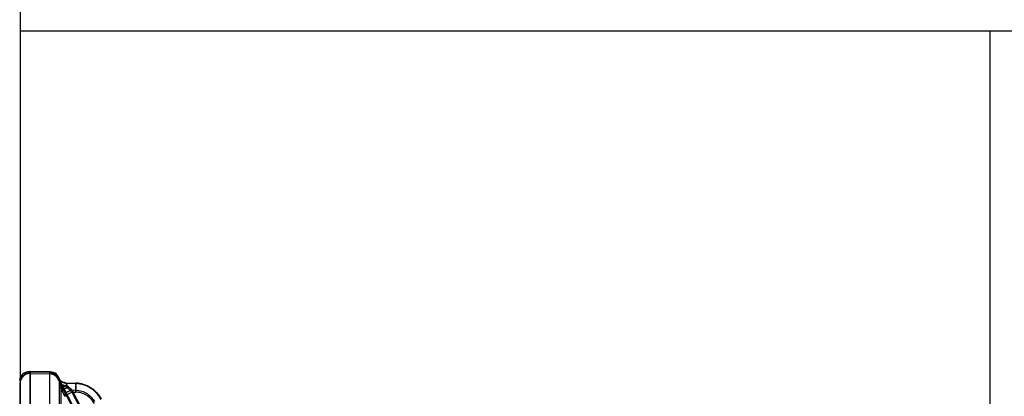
# Model space of a CAD drawing. Header units: millimetres. Extents: x 178516 to 426772, y -178579 to -115871.
# Tile 161 of 256: x 315904 to 316004, y -131671 to -131633. Entities that reach past the tile are written whole.
import ezdxf

# ---------------------------------------------------------------- set-up
doc = ezdxf.new("R2010")
doc.units = ezdxf.units.MM
doc.header["$MEASUREMENT"] = 0
doc.layers.get('0').update_dxf_attribs({"color": 252, "lineweight": 5})
for name, color, linetype in [('AHU03-3-42843OBJ', 7, 'Continuous'), ('AHU03-3-68634OBJ', 7, 'Continuous'), ('AHU03-3-68635OBJ', 7, 'Continuous'), ('EC-MTR_250-0_7OBJ', 7, 'Continuous')]:
    doc.layers.add(name, color=color, linetype=linetype)
doc.layers.add('IS_centrale', color=7, linetype='Continuous', lineweight=13)

# ---------------------------------------------------------------- blocks, each defined once
blk = doc.blocks.new('VVS030s_FLX1_250_0.38kW_2.00x2v2_t')
at = {"layer": 'AHU03-3-42843OBJ', "color": 7, "linetype": 'Continuous'}
blk.add_line((127.839, 154.106), (127.839, 376.106), dxfattribs=at)
at = {"layer": 'AHU03-3-68634OBJ', "color": 7, "linetype": 'Continuous'}
blk.add_line((225.973, 131.106), (225.973, 399.106), dxfattribs=at)
at = {"layer": 'AHU03-3-68635OBJ', "color": 7, "linetype": 'Continuous'}
blk.add_line((13, 154.106), (225.973, 154.106), dxfattribs=at)
at = {"layer": 'EC-MTR_250-0_7OBJ', "color": 7, "linetype": 'Continuous'}
for p, q in [((225.973, 214.775), (225.973, 189.7)), ((220.744, 190.624), (210.444, 210.109)), ((220.744, 190.41), (210.444, 209.896)), ((221.424, 190.689), (211.124, 210.175)), ((224.956, 188.76), (224.956, 208.674)), ((224.973, 188.76), (224.973, 208.674)), ((212.331, 207.767), (221.858, 189.665)), ((221.973, 198.462), (221.973, 189.718)), ((222.956, 197.756), (222.956, 188.715)), ((221.858, 190.209), (221.858, 192.451)), ((220.744, 190.624), (220.323, 190.637)), ((220.744, 190.41), (220.323, 190.426)), ((219.807, 189.785), (219.553, 189.852)), ((221.39, 189.679), (220.32, 189.72)), ((221.363, 189.745), (220.323, 189.778)), ((220.323, 189.724), (220.323, 189.778)), ((221.385, 189.683), (220.323, 189.724)), ((221.385, 189.683), (221.363, 189.745)), ((221.787, 190.015), (221.85, 189.901)), ((221.858, 189.885), (221.858, 189.665)), ((221.912, 189.458), (221.878, 189.489)), ((221.942, 189.427), (221.912, 189.458)), ((221.969, 189.397), (221.942, 189.427)), ((221.954, 189.394), (221.954, 189.426)), ((221.99, 189.371), (221.969, 189.397)), ((222.005, 189.35), (221.989, 189.371)), ((221.998, 189.4), (222.003, 189.384)), ((222.008, 189.37), (222.012, 189.357)), ((222.035, 189.303), (222.036, 189.302)), ((225.031, 188.584), (222.918, 188.621)), ((222.918, 188.589), (222.918, 188.621)), ((222.918, 188.589), (225.031, 188.552)), ((224.956, 188.76), (222.956, 188.795)), ((224.956, 188.7), (224.956, 188.76)), ((225.031, 188.552), (225.031, 188.584)), ((225.049, 188.552), (225.049, 188.583)), ((226.011, 189.312), (226.011, 189.281))]:
    blk.add_line(p, q, dxfattribs=at)
for points in [[(211.123, 210.177), (221.502, 190.544), (221.577, 190.402), (221.651, 190.266), (221.721, 190.137)], [(218.054, 190.885), (217.904, 191.096), (217.773, 191.318)], [(219.553, 189.852), (219.305, 189.941), (219.064, 190.051), (218.834, 190.183), (218.615, 190.333), (218.412, 190.501), (218.224, 190.686), (218.054, 190.885)], [(221.5, 190.546), (221.577, 190.404), (221.65, 190.267), (221.72, 190.138), (221.787, 190.015)], [(220.32, 189.72), (220.063, 189.741), (219.807, 189.785)], [(221.665, 189.619), (221.614, 189.638), (221.561, 189.654), (221.506, 189.666), (221.449, 189.675), (221.39, 189.679)], [(221.878, 189.488), (221.841, 189.518), (221.801, 189.546), (221.759, 189.573), (221.713, 189.597), (221.665, 189.619), (221.614, 189.638), (221.561, 189.654)], [(221.85, 189.901), (221.884, 189.835), (221.912, 189.767), (221.935, 189.697), (221.953, 189.626), (221.965, 189.554)], [(221.965, 189.554), (221.969, 189.527), (221.973, 189.501), (221.978, 189.478)], [(221.965, 189.554), (221.969, 189.527), (221.973, 189.501), (221.978, 189.478), (221.983, 189.456), (221.988, 189.436), (221.993, 189.417), (221.998, 189.4), (222.003, 189.384), (222.008, 189.37), (222.012, 189.357), (222.017, 189.346), (222.021, 189.336), (222.024, 189.327), (222.028, 189.319), (222.031, 189.313), (222.033, 189.308), (222.034, 189.305), (222.035, 189.303)], [(221.973, 189.718), (221.974, 189.705), (221.974, 189.692), (221.974, 189.679)], [(222.036, 189.302), (222.035, 189.304), (222.033, 189.307), (222.03, 189.313), (222.024, 189.321), (222.017, 189.333), (222.005, 189.35)], [(222.021, 189.336), (222.024, 189.327), (222.028, 189.319)]]:
    blk.add_lwpolyline(points, dxfattribs=at)
for centre, radius, start, end in [((241.606, 189.906), 21.296, 178.03296, 178.20451), ((241.573, 189.907), 21.263, 178.03283, 178.20464), ((209.906, 179.003), 15.891, 46.64688, 46.99471), ((249.083, 220.608), 41.412, 226.81854, 227.65564), ((191.532, 175.226), 33.825, 26.29186, 27.90619), ((262.133, 212.139), 46.015, 207.78538, 208.92349), ((220.99, 189.423), 0.984, 7.31809, 28.02425), ((220.995, 189.424), 0.978, 7.26134, 28.083), ((220.973, 189.2), 1, 11.22085, 27.75854), ((222.935, 189.62), 1, 191.22723, 269.00353), ((222.935, 189.589), 1, 191.22085, 269), ((222.973, 189.795), 1, 180.00281, 269.00308), ((223.024, 189.718), 1.051, 180.04322, 187.69798), ((223.018, 189.718), 1.045, 180.02041, 187.71964), ((222.974, 189.715), 1, 187.90932, 268.98666), ((224.974, 189.76), 1, 268.99683, 359.99686), ((218.747, 188.326), 3.45, 15.43626, 16.09549), ((219.027, 188.406), 3.159, 15.40578, 16.12569), ((225.049, 189.583), 1, 269.99798, 344.25193), ((225.049, 189.552), 1, 270, 344.25738)]:
    blk.add_arc(centre, radius, start, end, dxfattribs=at)
for points, knots in [([(217.773, 191.367), (217.895, 191.136), (218.202, 190.704), (218.814, 190.2), (219.537, 189.872), (220.061, 189.786), (220.323, 189.778)], [0, 0, 0, 0, 0.249602, 0.499438, 0.749571, 1, 1, 1, 1]), ([(218.453, 191.801), (218.554, 191.62), (218.785, 191.289), (219.259, 190.92), (219.779, 190.7), (220.148, 190.638), (220.323, 190.637)], [0, 0, 0, 0, 0.270543, 0.518602, 0.771906, 1, 1, 1, 1]), ([(220.323, 190.426), (220.115, 190.44), (219.715, 190.504), (219.175, 190.769), (218.749, 191.139), (218.531, 191.443), (218.453, 191.599)], [0, 0, 0, 0, 0.271492, 0.519845, 0.772711, 1, 1, 1, 1]), ([(217.773, 191.321), (217.895, 191.089), (218.205, 190.659), (218.817, 190.157), (219.536, 189.825), (220.06, 189.734), (220.323, 189.724)], [0, 0, 0, 0, 0.250691, 0.499467, 0.748523, 1, 1, 1, 1]), ([(220.321, 190.573), (220.318, 190.48), (220.314, 190.34), (220.312, 190.16), (220.311, 190.04), (220.312, 189.939), (220.314, 189.87), (220.316, 189.827), (220.318, 189.805), (220.32, 189.789), (220.322, 189.781), (220.323, 189.778)], [0, 0, 0, 0, 0.353174, 0.524169, 0.678427, 0.806838, 0.904322, 0.940352, 0.96803, 0.987762, 1, 1, 1, 1]), ([(220.323, 190.426), (220.321, 190.383), (220.318, 190.295), (220.315, 190.165), (220.313, 190.042), (220.312, 189.947), (220.312, 189.88), (220.312, 189.838), (220.312, 189.802), (220.313, 189.773), (220.315, 189.75), (220.316, 189.734), (220.318, 189.725), (220.319, 189.721), (220.32, 189.72), (220.32, 189.72)], [0, 0, 0, 0, 0.186232, 0.372684, 0.549791, 0.707058, 0.775026, 0.834773, 0.88572, 0.927293, 0.959088, 0.981385, 0.99468, 0.998189, 1, 1, 1, 1]), ([(221.424, 191.057), (221.424, 191.054), (221.42, 191.047), (221.41, 191.035), (221.395, 191.02), (221.362, 190.992), (221.304, 190.951), (221.218, 190.894), (221.113, 190.829), (220.994, 190.76), (220.87, 190.691), (220.786, 190.646), (220.744, 190.624)], [0, 0, 0, 0, 0.011529, 0.030041, 0.056567, 0.091743, 0.188743, 0.318065, 0.474044, 0.646678, 0.825175, 1, 1, 1, 1]), ([(220.744, 190.41), (220.827, 190.453), (220.951, 190.515), (221.111, 190.59), (221.203, 190.63), (221.268, 190.656), (221.309, 190.671), (221.344, 190.682), (221.372, 190.691), (221.394, 190.695), (221.408, 190.697), (221.417, 190.696), (221.422, 190.694), (221.424, 190.691), (221.424, 190.689)], [0, 0, 0, 0, 0.377178, 0.556111, 0.713636, 0.780912, 0.839457, 0.888798, 0.928487, 0.958319, 0.97895, 0.986209, 0.991773, 1, 1, 1, 1]), ([(220.744, 190.41), (220.783, 190.374), (220.931, 190.236), (221.079, 190.1), (221.189, 190)], [0, 0, 0, 0, 0.263545, 1, 1, 1, 1]), ([(220.815, 190.558), (220.859, 190.516), (220.946, 190.433), (221.07, 190.311), (221.15, 190.231), (221.188, 190.192)], [0, 0, 0, 0, 0.353597, 0.68559, 1, 1, 1, 1]), ([(221.188, 190.192), (221.15, 190.231), (221.071, 190.311), (220.946, 190.433), (220.86, 190.516), (220.815, 190.558)], [0, 0, 0, 0, 0.314354, 0.645462, 1, 1, 1, 1]), ([(221.424, 191.057), (221.462, 190.986), (221.609, 190.705), (221.753, 190.422), (221.858, 190.209)], [0, 0, 0, 0, 0.252531, 1, 1, 1, 1]), ([(221.858, 189.885), (221.814, 189.965), (221.721, 190.134), (221.576, 190.403), (221.476, 190.591), (221.424, 190.689)], [0, 0, 0, 0, 0.299662, 0.636016, 1, 1, 1, 1]), ([(220.32, 189.72), (220.321, 189.72), (220.322, 189.721), (220.322, 189.723), (220.323, 189.724)], [0, 0, 0, 0, 0.33457, 1, 1, 1, 1]), ([(221.858, 190.209), (221.849, 190.222), (221.822, 190.248), (221.767, 190.273), (221.695, 190.287), (221.609, 190.29), (221.512, 190.281), (221.368, 190.254), (221.26, 190.22), (221.188, 190.192)], [0, 0, 0, 0, 0.070006, 0.153726, 0.256178, 0.378297, 0.518581, 0.67267, 1, 1, 1, 1]), ([(221.188, 190.192), (221.193, 190.187), (221.202, 190.177), (221.21, 190.161), (221.211, 190.15), (221.211, 190.146)], [0, 0, 0, 0, 0.395814, 0.747144, 1, 1, 1, 1]), ([(221.188, 190), (221.26, 190.023), (221.369, 190.049), (221.513, 190.057), (221.611, 190.049), (221.698, 190.027), (221.77, 189.991), (221.824, 189.943), (221.849, 189.905), (221.858, 189.885)], [0, 0, 0, 0, 0.306748, 0.451908, 0.58615, 0.706983, 0.814528, 0.910803, 1, 1, 1, 1]), ([(221.21, 189.967), (221.209, 189.971), (221.206, 189.979), (221.199, 189.99), (221.192, 189.996), (221.188, 190)], [0, 0, 0, 0, 0.304879, 0.634527, 1, 1, 1, 1]), ([(221.966, 189.548), (221.962, 189.577), (221.947, 189.637), (221.899, 189.722), (221.824, 189.8), (221.727, 189.866), (221.61, 189.917), (221.437, 189.963), (221.301, 189.971), (221.21, 189.967)], [0, 0, 0, 0, 0.093369, 0.195066, 0.308124, 0.433155, 0.569072, 0.712184, 1, 1, 1, 1]), ([(221.39, 189.679), (221.38, 189.68), (221.364, 189.715), (221.314, 189.757), (221.255, 189.848), (221.225, 189.924), (221.21, 189.967)], [0, 0, 0, 0, 0.087698, 0.275396, 0.606286, 1, 1, 1, 1]), ([(221.23, 190.006), (221.226, 190.02), (221.22, 190.047), (221.213, 190.094), (221.212, 190.127), (221.211, 190.146)], [0, 0, 0, 0, 0.299015, 0.597763, 1, 1, 1, 1]), ([(221.212, 190.142), (221.307, 190.14), (221.45, 190.124), (221.63, 190.073), (221.75, 190.023), (221.848, 189.96), (221.92, 189.89), (221.964, 189.815), (221.973, 189.763), (221.973, 189.739)], [0, 0, 0, 0, 0.306934, 0.458942, 0.60041, 0.725496, 0.832282, 0.921886, 1, 1, 1, 1]), ([(221.212, 190.131), (221.307, 190.129), (221.45, 190.113), (221.63, 190.061), (221.75, 190.009), (221.848, 189.945), (221.921, 189.873), (221.964, 189.796), (221.973, 189.742), (221.973, 189.718)], [0, 0, 0, 0, 0.304853, 0.456072, 0.597112, 0.722278, 0.829706, 0.920466, 1, 1, 1, 1]), ([(221.983, 189.578), (221.979, 189.607), (221.962, 189.669), (221.912, 189.755), (221.837, 189.834), (221.74, 189.902), (221.624, 189.953), (221.454, 190.001), (221.319, 190.01), (221.23, 190.006)], [0, 0, 0, 0, 0.095729, 0.199578, 0.314031, 0.439414, 0.574593, 0.716157, 1, 1, 1, 1]), ([(221.23, 190.006), (221.247, 189.958), (221.273, 189.881), (221.33, 189.801), (221.351, 189.758), (221.363, 189.745)], [0, 0, 0, 0, 0.521949, 0.817539, 1, 1, 1, 1]), ([(221.363, 189.745), (221.356, 189.759), (221.329, 189.8), (221.273, 189.881), (221.246, 189.96), (221.23, 190.006)], [0, 0, 0, 0, 0.15809, 0.503456, 1, 1, 1, 1]), ([(221.363, 189.745), (221.508, 189.74), (221.802, 189.649), (222.002, 189.415), (222.062, 189.283)], [0, 0, 0, 0, 0.500702, 1, 1, 1, 1]), ([(221.385, 189.683), (221.455, 189.681), (221.598, 189.658), (221.795, 189.567), (221.961, 189.426), (222.042, 189.307), (222.073, 189.245)], [0, 0, 0, 0, 0.245945, 0.500668, 0.755018, 1, 1, 1, 1]), ([(221.385, 189.683), (221.526, 189.679), (221.811, 189.593), (222.01, 189.371), (222.073, 189.245)], [0, 0, 0, 0, 0.500693, 1, 1, 1, 1]), ([(221.858, 190.209), (221.897, 190.135), (221.954, 189.981), (221.973, 189.818), (221.973, 189.739)], [0, 0, 0, 0, 0.512334, 1, 1, 1, 1]), ([(221.954, 189.426), (221.956, 189.442), (221.96, 189.483), (221.964, 189.524), (221.966, 189.548)], [0, 0, 0, 0, 0.41095, 1, 1, 1, 1]), ([(222.073, 189.245), (222.075, 189.238), (222.01, 189.312), (222.016, 189.372), (221.974, 189.488), (221.966, 189.548)], [0, 0, 0, 0, 0.069724, 0.438888, 1, 1, 1, 1]), ([(221.966, 189.548), (221.974, 189.488), (222.016, 189.372), (222.01, 189.313), (222.075, 189.238), (222.073, 189.245)], [0, 0, 0, 0, 0.55974, 0.930803, 1, 1, 1, 1]), ([(221.983, 189.578), (221.989, 189.53), (222.007, 189.447), (222.036, 189.35), (222.058, 189.3), (222.062, 189.283)], [0, 0, 0, 0, 0.473781, 0.824634, 1, 1, 1, 1]), ([(224.956, 188.7), (225.082, 188.698), (225.28, 188.732), (225.516, 188.852), (225.68, 188.981), (225.812, 189.143), (225.936, 189.377), (225.973, 189.574), (225.973, 189.7)], [0, 0, 0, 0, 0.239245, 0.368314, 0.500017, 0.631716, 0.760778, 1, 1, 1, 1]), ([(226.011, 189.312), (226.009, 189.331), (226.001, 189.378), (225.988, 189.462), (225.977, 189.572), (225.973, 189.655), (225.973, 189.7)], [0, 0, 0, 0, 0.148303, 0.366313, 0.650833, 1, 1, 1, 1]), ([(222.956, 188.715), (222.956, 188.707), (222.952, 188.69), (222.939, 188.668), (222.926, 188.645), (222.92, 188.629), (222.918, 188.621)], [0, 0, 0, 0, 0.23637, 0.492712, 0.754322, 1, 1, 1, 1]), ([(225.031, 188.584), (225.03, 188.587), (225.027, 188.595), (225.02, 188.608), (225.009, 188.622), (224.999, 188.634), (224.99, 188.645), (224.98, 188.654), (224.971, 188.666), (224.963, 188.677), (224.957, 188.689), (224.956, 188.697), (224.956, 188.7)], [0, 0, 0, 0, 0.070645, 0.175704, 0.32419, 0.443239, 0.512254, 0.626547, 0.733664, 0.831533, 0.919542, 1, 1, 1, 1])]:
    blk.add_open_spline(points, degree=3, knots=knots, dxfattribs=at)
for points in [[(221.385, 189.683), (221.387, 189.682), (221.388, 189.68), (221.389, 189.68)], [(221.39, 189.679), (221.388, 189.679), (221.387, 189.682), (221.385, 189.683)]]:
    blk.add_open_spline(points, degree=3, dxfattribs=at)
blk = doc.blocks.new('A$C680519BF')
at = {"extrusion": (1.22461e-16, 0, -1)}
blk.add_blockref('VVS030s_FLX1_250_0.38kW_2.00x2v2_t', (2069.827, 89.5), dxfattribs=at)

msp = doc.modelspace()

# ---------------------------------------------------------------- block references
at = {"layer": 'IS_centrale', "xscale": -1, "rotation": 180}
msp.add_blockref('A$C680519BF', (318199.762, -131390.156), dxfattribs=at)

doc.saveas('drawing.dxf')
